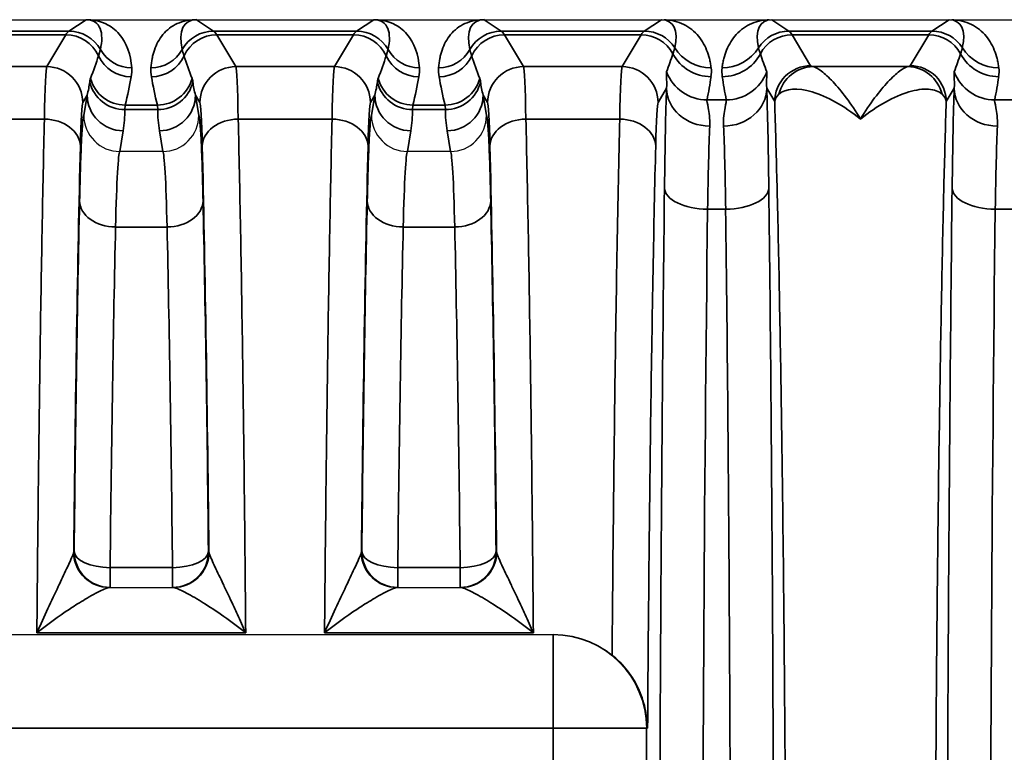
# Model space of a CAD drawing. Header units: millimetres. Extents: x 399 to 6233, y -1870 to 1602.
# Tile 217 of 256: x 6016 to 6030, y -512 to -502. Entities that reach past the tile are written whole.
import ezdxf

# ---------------------------------------------------------------- set-up
doc = ezdxf.new("R2010")
doc.units = ezdxf.units.MM
doc.layers.add('可見 (ISO)', color=7, linetype='Continuous', lineweight=25)
doc.layers.add('窄部可見 (ISO)', color=7, linetype='Continuous', lineweight=35)

msp = doc.modelspace()

# ---------------------------------------------------------------- linework, layer by layer
at = {"layer": '可見 (ISO)'}
for p, q in [((5989.768, -501.666), (6094.268, -501.666)), ((6017.467, -503.5), (6017.468, -503.5)), ((6018.067, -503.5), (6017.468, -503.5)), ((6018.067, -503.5), (6018.068, -503.5)), ((6021.467, -503.5), (6021.468, -503.5)), ((6022.067, -503.5), (6021.468, -503.5)), ((6022.067, -503.5), (6022.068, -503.5)), ((6017.322, -509.566), (6018.213, -509.566)), ((6021.322, -509.566), (6022.213, -509.566)), ((6012.041, -510.222), (6023.495, -510.222)), ((6023.495, -510.222), (6023.506, -510.222))]:
    msp.add_line(p, q, dxfattribs=at)
for start, end in [(298.0336, 298.0348), (256.3871, 256.3879)]:
    msp.add_arc((6021.352, -506.566), 3, start, end, dxfattribs=at)
for points, knots in [([(6018.503, -501.666), (6018.51, -501.666), (6018.516, -501.666), (6018.522, -501.666), (6018.527, -501.666), (6018.531, -501.666), (6018.535, -501.666)], [0.00000000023, 0.00000000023, 0.00000000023, 0.00000000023, 0.00001896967, 0.00001896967, 0.00001896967, 0.00003403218, 0.00003403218, 0.00003403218, 0.00003403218]), ([(6022.503, -501.666), (6022.51, -501.666), (6022.516, -501.666), (6022.522, -501.666), (6022.527, -501.666), (6022.531, -501.666), (6022.535, -501.666)], [0.00000000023, 0.00000000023, 0.00000000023, 0.00000000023, 0.00001896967, 0.00001896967, 0.00001896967, 0.00003403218, 0.00003403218, 0.00003403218, 0.00003403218]), ([(6025.001, -501.666), (6025.005, -501.666), (6025.01, -501.666), (6025.015, -501.666), (6025.022, -501.666), (6025.029, -501.666), (6025.037, -501.666)], [-0.00000491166, -0.00000491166, -0.00000491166, -0.00000491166, 0.00001268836, 0.00001268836, 0.00001268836, 0.00003478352, 0.00003478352, 0.00003478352, 0.00003478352]), ([(6026.499, -501.666), (6026.506, -501.666), (6026.513, -501.666), (6026.519, -501.666), (6026.525, -501.666), (6026.53, -501.666), (6026.535, -501.666)], [0.00000000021, 0.00000000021, 0.00000000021, 0.00000000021, 0.00002113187, 0.00002113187, 0.00002113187, 0.0000394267, 0.0000394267, 0.0000394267, 0.0000394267]), ([(6029.001, -501.666), (6029.006, -501.666), (6029.013, -501.666), (6029.02, -501.666), (6029.025, -501.666), (6029.031, -501.666), (6029.037, -501.666)], [-0.00000491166, -0.00000491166, -0.00000491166, -0.00000491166, 0.00001772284, 0.00001772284, 0.00001772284, 0.00003506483, 0.00003506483, 0.00003506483, 0.00003506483]), ([(6016.968, -503.001), (6016.968, -503.132), (6017.023, -503.261), (6017.115, -503.353), (6017.207, -503.445), (6017.336, -503.5), (6017.467, -503.5)], [-0.0000151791, -0.0000151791, -0.0000151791, -0.0000151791, 0.0003786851, 0.0003786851, 0.0003786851, 0.0007725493, 0.0007725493, 0.0007725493, 0.0007725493]), ([(6018.068, -503.5), (6018.2, -503.5), (6018.329, -503.445), (6018.421, -503.353), (6018.513, -503.261), (6018.567, -503.131), (6018.567, -503.001)], [0, 0, 0, 0, 0.0003900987, 0.0003900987, 0.0003900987, 0.0007801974, 0.0007801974, 0.0007801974, 0.0007801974]), ([(6020.968, -503.001), (6020.968, -503.132), (6021.023, -503.261), (6021.115, -503.353), (6021.207, -503.445), (6021.336, -503.5), (6021.467, -503.5)], [-0.0000151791, -0.0000151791, -0.0000151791, -0.0000151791, 0.0003786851, 0.0003786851, 0.0003786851, 0.0007725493, 0.0007725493, 0.0007725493, 0.0007725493]), ([(6022.068, -503.5), (6022.2, -503.5), (6022.329, -503.445), (6022.421, -503.353), (6022.513, -503.261), (6022.567, -503.131), (6022.567, -503.001)], [0, 0, 0, 0, 0.0003900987, 0.0003900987, 0.0003900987, 0.0007801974, 0.0007801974, 0.0007801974, 0.0007801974]), ([(6023.506, -510.222), (6023.672, -510.222), (6023.847, -510.255), (6024.118, -510.369), (6024.223, -510.432), (6024.314, -510.505)], [-0.40134633, -0.40134633, -0.40134633, -0.40134633, -0.35174447, -0.35174447, -0.3169552, -0.3169552, -0.3169552, -0.3169552]), ([(6024.808, -511.522), (6024.808, -511.52), (6024.808, -511.518), (6024.807, -511.425), (6024.796, -511.333), (6024.754, -511.148), (6024.722, -511.055), (6024.634, -510.869), (6024.576, -510.778), (6024.448, -510.624), (6024.383, -510.56), (6024.314, -510.505)], [-0.000535, -0.000535, -0.000535, -0.000535, 0, 0, 0.0290077, 0.0290077, 0.0592099, 0.0592099, 0.0917988, 0.0917988, 0.1194024, 0.1194024, 0.1194024, 0.1194024])]:
    msp.add_open_spline(points, degree=3, knots=knots, dxfattribs=at)
at = {"layer": '窄部可見 (ISO)'}
for p, q in [((6016.762, -501.825), (6017.001, -501.666)), ((6018.535, -501.666), (6018.773, -501.825)), ((6020.762, -501.825), (6021.001, -501.666)), ((6022.535, -501.666), (6022.773, -501.825)), ((6024.762, -501.825), (6025.001, -501.666)), ((6026.535, -501.666), (6026.773, -501.825)), ((6028.762, -501.825), (6029.001, -501.666)), ((6014.773, -501.825), (6016.762, -501.825)), ((6016.718, -501.876), (6014.817, -501.876)), ((6016.453, -502.319), (6016.718, -501.876)), ((6018.773, -501.825), (6020.762, -501.825)), ((6020.718, -501.876), (6018.817, -501.876)), ((6018.817, -501.876), (6019.083, -502.319)), ((6020.453, -502.319), (6020.718, -501.876)), ((6022.773, -501.825), (6024.762, -501.825)), ((6024.718, -501.876), (6022.817, -501.876)), ((6022.817, -501.876), (6023.083, -502.319)), ((6024.453, -502.319), (6024.718, -501.876)), ((6026.773, -501.825), (6028.762, -501.825)), ((6028.718, -501.876), (6026.817, -501.876)), ((6026.817, -501.876), (6027.075, -502.307)), ((6028.46, -502.307), (6028.718, -501.876)), ((6015.083, -502.319), (6016.453, -502.319)), ((6019.083, -502.319), (6020.453, -502.319)), ((6023.083, -502.319), (6024.453, -502.319)), ((6027.111, -502.319), (6028.424, -502.319)), ((6017.015, -502.716), (6016.953, -502.819)), ((6016.968, -503.001), (6017.015, -502.716)), ((6018.583, -502.819), (6018.521, -502.716)), ((6018.521, -502.716), (6018.567, -503.001)), ((6021.015, -502.716), (6020.953, -502.819)), ((6020.968, -503.001), (6021.015, -502.716)), ((6022.583, -502.819), (6022.521, -502.716)), ((6022.521, -502.716), (6022.567, -503.001)), ((6025.071, -502.621), (6024.953, -502.819)), ((6026.575, -502.806), (6026.464, -502.621)), ((6029.071, -502.621), (6028.96, -502.806)), ((6017.544, -502.854), (6017.991, -502.854)), ((6021.544, -502.854), (6021.991, -502.854)), ((6025.634, -502.782), (6025.902, -502.782)), ((6029.634, -502.782), (6029.902, -502.782)), ((6017.996, -502.918), (6017.539, -502.918)), ((6021.996, -502.918), (6021.539, -502.918)), ((6016.42, -503.048), (6015.115, -503.048)), ((6020.42, -503.048), (6019.115, -503.048)), ((6024.42, -503.048), (6023.115, -503.048)), ((6017.515, -503.212), (6017.467, -503.5)), ((6018.068, -503.5), (6018.021, -503.212)), ((6021.515, -503.212), (6021.467, -503.5)), ((6022.068, -503.5), (6022.021, -503.212)), ((6025.893, -504.304), (6025.642, -504.304)), ((6029.893, -504.304), (6029.642, -504.304)), ((6018.126, -504.551), (6017.409, -504.551)), ((6022.126, -504.551), (6021.409, -504.551)), ((6016.829, -509.066), (6016.834, -509.066)), ((6018.701, -509.066), (6018.707, -509.066)), ((6020.829, -509.066), (6020.834, -509.066)), ((6022.701, -509.066), (6022.707, -509.066)), ((6017.334, -509.29), (6018.202, -509.29)), ((6017.334, -509.29), (6017.334, -509.566)), ((6018.202, -509.29), (6018.202, -509.566)), ((6021.334, -509.29), (6022.202, -509.29)), ((6021.334, -509.29), (6021.334, -509.566)), ((6022.202, -509.29), (6022.202, -509.566)), ((6019.219, -510.195), (6016.316, -510.195)), ((6023.219, -510.195), (6020.316, -510.195)), ((6023.495, -511.522), (6023.495, -510.222)), ((6023.495, -511.522), (6012.041, -511.522)), ((6023.495, -522.61), (6023.495, -511.522)), ((6024.794, -511.522), (6023.495, -511.522)), ((6024.808, -511.522), (6024.794, -511.522)), ((6024.794, -511.522), (6024.794, -522.61))]:
    msp.add_line(p, q, dxfattribs=at)
for centre, major_axis, ratio, start_param, end_param in [((6017.008, -501.678), (-0.0748, 0.0028), 0.15772, 4.612064, 4.818035), ((6017.032, -501.167), (-0.021, -0.5), 0.582239, 0.017982, 0.072335), ((6019.002, -502.477), (-0.601, 0.77), 0.425498, 5.962372, 7.023252), ((6021.008, -501.678), (-0.0748, 0.0028), 0.15772, 4.612064, 4.818035), ((6021.032, -501.167), (-0.021, -0.5), 0.582239, 0.017982, 0.072335), ((6023.002, -502.477), (-0.601, 0.77), 0.425498, 5.962372, 7.023252), ((6024.487, -502.509), (0.641, 0.802), 0.399262, 5.585689, 6.592352), ((6027.048, -502.509), (-0.641, 0.802), 0.399262, 5.974018, 6.980681), ((6028.487, -502.509), (0.641, 0.802), 0.399262, 5.585689, 6.592352), ((6016.791, -601.859), (0, 100.043), 0.020838, 0.01396, 0.034899), ((6016.718, -502.376), (0.429, -0.257), 0.999172, 0.969547, 2.110736), ((6016.762, -502.325), (0.277, -0.416), 0.999683, 1.492602, 2.553481), ((6018.773, -502.325), (0.277, 0.416), 0.999683, 0.588111, 1.648991), ((6018.817, -502.376), (0.429, 0.257), 0.999172, 1.030857, 2.172045), ((6018.744, -601.859), (0, 100.043), 0.020838, 6.248286, 6.269226), ((6020.791, -601.859), (0, 100.043), 0.020838, 0.01396, 0.034899), ((6020.718, -502.376), (0.429, -0.257), 0.999172, 0.969547, 2.110736), ((6020.762, -502.325), (0.277, -0.416), 0.999683, 1.492602, 2.553481), ((6022.773, -502.325), (0.277, 0.416), 0.999683, 0.588111, 1.648991), ((6022.817, -502.376), (0.429, 0.257), 0.999172, 1.030857, 2.172045), ((6022.744, -601.859), (0, 100.043), 0.020838, 6.248286, 6.269226), ((6024.791, -601.859), (0, 100.043), 0.020838, 0.01396, 0.034899), ((6024.718, -502.376), (0.429, -0.257), 0.999172, 1.028727, 2.110736), ((6024.762, -502.325), (0.277, -0.416), 0.999683, 1.546818, 2.553481), ((6026.773, -502.325), (-0.277, -0.416), 0.999683, 3.729704, 4.736367), ((6026.817, -502.376), (-0.429, -0.257), 0.999172, 4.17245, 5.254458), ((6026.744, -601.859), (0, 100.043), 0.020838, 6.248286, 6.269226), ((6028.791, -601.859), (0, 100.043), 0.020838, 0.01396, 0.034899), ((6028.718, -502.376), (-0.429, 0.257), 0.999172, 4.17032, 5.252328), ((6028.762, -502.325), (-0.277, 0.416), 0.999683, 4.688411, 5.695074), ((6016.353, -502.985), (0.922, 1.951), 0.210639, 5.070965, 5.241361), ((6017.627, -501.961), (0.493, -0.084), 0.998222, 3.739582, 4.880401), ((6017.635, -501.837), (0.499, 0.035), 0.998264, 3.581597, 4.6421), ((6017.901, -501.837), (0.499, -0.035), 0.998264, 4.782678, 5.843181), ((6017.908, -501.961), (0.493, 0.084), 0.998222, 4.544377, 5.685196), ((6019.182, -502.985), (-0.922, 1.951), 0.210639, 1.041825, 1.21222), ((6020.353, -502.985), (0.922, 1.951), 0.210639, 5.070965, 5.241361), ((6021.627, -501.961), (0.493, -0.084), 0.998222, 3.739582, 4.880401), ((6021.635, -501.837), (0.499, 0.035), 0.998264, 3.581597, 4.6421), ((6021.901, -501.837), (0.499, -0.035), 0.998264, 4.782678, 5.843181), ((6021.908, -501.961), (0.493, 0.084), 0.998222, 4.544377, 5.685196), ((6023.182, -502.985), (-0.922, 1.951), 0.210639, 1.041825, 1.21222), ((6024.265, -503.131), (1.006, 2.097), 0.194686, 5.163945, 5.294522), ((6025.689, -501.861), (-0.594, 0.083), 0.998238, 0.627947, 1.709607), ((6025.691, -501.737), (-0.595, -0.075), 0.998245, 0.438747, 1.445107), ((6025.844, -501.737), (0.595, -0.075), 0.998245, 4.838078, 5.844438), ((6025.846, -501.861), (0.594, 0.083), 0.998238, 4.573579, 5.655239), ((6027.27, -503.131), (-1.006, 2.097), 0.194686, 0.988663, 1.119241), ((6028.265, -503.131), (1.006, 2.097), 0.194686, 5.163945, 5.294522), ((6029.689, -501.861), (0.594, -0.083), 0.998238, 3.769539, 4.851199), ((6029.691, -501.737), (0.595, 0.075), 0.998245, 3.58034, 4.5867), ((6016.451, -504.85), (0.003, 2.532), 0.018707, 0.037443, 0.7792), ((6016.453, -502.819), (0.429, -0.257), 0.999172, 0.54067, 2.110736), ((6019.083, -502.819), (0.429, 0.257), 0.999172, 1.030857, 2.600922), ((6019.084, -504.85), (-0.003, 2.532), 0.018707, 5.503986, 6.245742), ((6020.451, -504.85), (0.003, 2.532), 0.018707, 0.037443, 0.7792), ((6020.453, -502.819), (0.429, -0.257), 0.999172, 0.54067, 2.110736), ((6023.083, -502.819), (0.429, 0.257), 0.999172, 1.030857, 2.600922), ((6023.084, -504.85), (-0.003, 2.532), 0.018707, 5.503986, 6.245742), ((6024.451, -504.85), (0.003, 2.532), 0.018707, 0.037443, 0.7792), ((6024.453, -502.819), (0.429, -0.257), 0.999172, 0.54067, 2.110736), ((6027.111, -502.819), (0.093, 0.491), 0.982993, 0.191203, 1.520008), ((6028.424, -502.819), (-0.093, 0.491), 0.982993, 4.763177, 6.091983), ((6016.942, -503.088), (-0.551, -1.727), 0.284402, 1.796759, 2.032053), ((6018.593, -503.088), (0.551, -1.727), 0.284402, 4.251132, 4.486426), ((6020.942, -503.088), (-0.551, -1.727), 0.284402, 1.796759, 2.032053), ((6022.593, -503.088), (0.551, -1.727), 0.284402, 4.251132, 4.486426), ((6025.634, -502.183), (-0.588, 0.12), 0.998201, 0.559467, 1.77166), ((6024.913, -503.215), (-0.587, -1.898), 0.297416, 1.892012, 2.070087), ((6026.623, -503.215), (0.587, -1.898), 0.297416, 4.213099, 4.391173), ((6025.902, -502.183), (0.588, 0.12), 0.998201, 4.511525, 5.723718), ((6029.634, -502.183), (0.588, -0.12), 0.998201, 3.70106, 4.913253), ((6028.913, -503.215), (-0.587, -1.898), 0.297416, 1.892012, 2.070087), ((6016.514, -502.717), (0.316, 0.86), 0.52171, 4.902871, 5.118236), ((6017.539, -502.422), (-0.5, 0.002), 0.991894, 0.221473, 1.575179), ((6017.544, -502.355), (0.485, -0.121), 0.998166, 3.64424, 4.955399), ((6017.991, -502.355), (0.485, 0.121), 0.998166, 4.469379, 5.780538), ((6017.996, -502.422), (0.5, 0.002), 0.991894, 4.708006, 6.061712), ((6019.021, -502.717), (-0.316, 0.86), 0.52171, 1.164949, 1.380315), ((6020.514, -502.717), (0.316, 0.86), 0.52171, 4.902871, 5.118236), ((6021.539, -502.422), (-0.5, 0.002), 0.991894, 0.221473, 1.575179), ((6021.544, -502.355), (0.485, -0.121), 0.998166, 3.64424, 4.955399), ((6021.991, -502.355), (0.485, 0.121), 0.998166, 4.469379, 5.780538), ((6021.996, -502.422), (0.5, 0.002), 0.991894, 4.708006, 6.061712), ((6023.021, -502.717), (-0.316, 0.86), 0.52171, 1.164949, 1.380315), ((6017.515, -502.716), (-0.493, 0.081), 0.99168, 0.163411, 1.731546), ((6018.021, -502.716), (0.493, 0.081), 0.99168, 4.551639, 6.119774), ((6021.515, -502.716), (-0.493, 0.081), 0.99168, 0.163411, 1.731546), ((6022.021, -502.716), (0.493, 0.081), 0.99168, 4.551639, 6.119774), ((6025.098, -505.298), (0.007, 3.096), 0.02085, 0.526276, 1.141508), ((6025.671, -502.621), (-0.6, 0.023), 0.876399, 0.0435, 1.604216), ((6025.864, -502.621), (0.6, 0.023), 0.876399, 4.678969, 6.239685), ((6026.437, -505.298), (-0.007, 3.096), 0.02085, 5.141677, 5.75691), ((6029.098, -505.298), (0.007, 3.096), 0.02085, 0.526276, 1.141508), ((6029.671, -502.621), (-0.6, 0.023), 0.876399, 0.0435, 1.604216), ((6016.951, -504.928), (-0.003, -2.11), 0.022449, 3.179046, 3.920805), ((6018.584, -504.928), (0.003, -2.11), 0.022449, 2.362381, 3.10414), ((6020.951, -504.928), (-0.003, -2.11), 0.022449, 3.179046, 3.920805), ((6022.584, -504.928), (0.003, -2.11), 0.022449, 2.362381, 3.10414), ((6024.951, -504.928), (-0.003, -2.11), 0.022449, 3.179046, 3.920805), ((6017.021, -503.138), (-0.164, -0.971), 0.506318, 1.580737, 1.884292), ((6018.514, -503.138), (0.164, -0.971), 0.506318, 4.398893, 4.702449), ((6021.021, -503.138), (-0.164, -0.971), 0.506318, 1.580737, 1.884292), ((6022.514, -503.138), (0.164, -0.971), 0.506318, 4.398893, 4.702449), ((6016.42, -503.427), (0.5, -0.012), 0.756341, 0.032019, 1.589117), ((6019.115, -503.427), (-0.5, -0.012), 0.756341, 4.694068, 6.251166), ((6020.42, -503.427), (0.5, -0.012), 0.756341, 0.032019, 1.589117), ((6023.115, -503.427), (-0.5, -0.012), 0.756341, 4.694068, 6.251166), ((6024.42, -503.427), (0.5, -0.012), 0.756341, 0.032019, 1.589117), ((6025.698, -505.378), (-0.007, -2.58), 0.02502, 3.667887, 4.283115), ((6025.838, -505.378), (0.007, -2.58), 0.02502, 2.000071, 2.615298), ((6029.698, -505.378), (-0.007, -2.58), 0.02502, 3.667887, 4.283115), ((6017.167, -517.068), (0, -18.032), 0.020942, 3.854426, 4.252602), ((6018.368, -517.068), (0, 18.032), 0.020942, 5.172176, 5.570352), ((6021.167, -517.068), (0, -18.032), 0.020942, 3.854426, 4.252602), ((6022.368, -517.068), (0, 18.032), 0.020942, 5.172176, 5.570352), ((6025.642, -504.009), (-0.6, 0.007), 0.49083, 0.024039, 1.576589), ((6025.893, -504.009), (0.6, 0.007), 0.49083, 4.706597, 6.259146), ((6029.642, -504.009), (-0.6, 0.007), 0.49083, 0.024039, 1.576589), ((6017.101, -514.724), (0.037, 15.127), 0.020036, 0.800388, 1.187453), ((6017.409, -504.189), (-0.5, 0.011), 0.722333, 0.030288, 1.586603), ((6018.126, -504.189), (0.5, 0.011), 0.722333, 4.696582, 6.252897), ((6018.434, -514.724), (0.037, -15.127), 0.020036, 1.954139, 2.341205), ((6021.101, -514.724), (0.037, 15.127), 0.020036, 0.800388, 1.187453), ((6021.409, -504.189), (-0.5, 0.011), 0.722333, 0.030288, 1.586603), ((6022.126, -504.189), (0.5, 0.011), 0.722333, 4.696582, 6.252897), ((6022.434, -514.724), (0.037, -15.127), 0.020036, 1.954139, 2.341205), ((6026.127, -517.066), (0, -26), 0.02143, 4.199317, 4.712389), ((6030.127, -517.066), (0, -26), 0.02143, 4.199317, 4.712389), ((6017.601, -514.79), (0.037, 14.702), 0.020614, 0.800391, 1.187456), ((6017.934, -514.79), (0.037, -14.702), 0.020614, 1.954136, 2.341202), ((6021.601, -514.79), (0.037, 14.702), 0.020614, 0.800391, 1.187456), ((6021.934, -514.79), (0.037, -14.702), 0.020614, 1.954136, 2.341202), ((6016.328, -509.042), (-0.501, 0.023), 0.444094, 3.042618, 3.133652), ((6017.322, -509.066), (0, -0.5), 0.994724, 4.752585, 6.283185), ((6017.329, -509.066), (0, -0.5), 0.999781, 4.712389, 6.283185), ((6017.334, -509.066), (-0.5, 0.005), 0.448798, 0.023437, 1.575518), ((6017.334, -509.066), (0, -0.5), 0.999781, 4.712389, 6.283185), ((6018.202, -509.066), (0.5, 0.005), 0.448798, 4.707667, 6.259748), ((6018.202, -509.066), (0, -0.5), 0.999781, 0, 1.570796), ((6018.207, -509.066), (0, -0.5), 0.999781, 0, 1.570796), ((6018.213, -509.066), (0, -0.5), 0.994724, 0, 1.5306), ((6019.207, -509.042), (-0.501, -0.023), 0.444094, 0.007941, 0.098975), ((6020.328, -509.042), (-0.501, 0.023), 0.444094, 3.042618, 3.133652), ((6021.322, -509.066), (0, -0.5), 0.994724, 4.752585, 6.283185), ((6021.329, -509.066), (0, -0.5), 0.999781, 4.712389, 6.283185), ((6021.334, -509.066), (-0.5, 0.005), 0.448798, 0.023437, 1.575518), ((6021.334, -509.066), (0, -0.5), 0.999781, 4.712389, 6.283185), ((6022.202, -509.066), (0.5, 0.005), 0.448798, 4.707667, 6.259748), ((6022.202, -509.066), (0, -0.5), 0.999781, 0, 1.570796), ((6022.207, -509.066), (0, -0.5), 0.999781, 0, 1.570796), ((6022.213, -509.066), (0, -0.5), 0.994724, 0, 1.5306), ((6023.207, -509.042), (-0.501, -0.023), 0.444094, 0.007941, 0.098975), ((6023.495, -511.522), (0, 1.3), 0.999781, 4.712389, 6.283185)]:
    msp.add_ellipse(centre, major_axis=major_axis, ratio=ratio, start_param=start_param, end_param=end_param, dxfattribs=at)
for points, knots in [([(6017.198, -502.081), (6017.224, -501.968), (6017.225, -501.864), (6017.195, -501.791), (6017.18, -501.752), (6017.156, -501.722), (6017.126, -501.701), (6017.096, -501.68), (6017.057, -501.669), (6017.016, -501.667)], [2.081652, 2.081652, 2.081652, 2.081652, 2.583772, 2.583772, 2.583772, 2.845034, 2.845034, 2.845034, 3.110834, 3.110834, 3.110834, 3.110834]), ([(6017.032, -501.666), (6017.116, -501.67), (6017.198, -501.688), (6017.272, -501.722), (6017.344, -501.756), (6017.408, -501.805), (6017.461, -501.867), (6017.563, -501.986), (6017.622, -502.154), (6017.635, -502.337)], [3.172351, 3.172351, 3.172351, 3.172351, 3.439537, 3.439537, 3.439537, 3.700573, 3.700573, 3.700573, 4.201533, 4.201533, 4.201533, 4.201533]), ([(6017.901, -502.337), (6017.904, -502.29), (6017.91, -502.246), (6017.918, -502.205), (6017.922, -502.185), (6017.927, -502.165), (6017.932, -502.146), (6017.937, -502.126), (6017.943, -502.107), (6017.95, -502.088), (6017.977, -502.01), (6018.016, -501.937), (6018.067, -501.874), (6018.122, -501.809), (6018.19, -501.756), (6018.267, -501.721), (6018.308, -501.702), (6018.352, -501.688), (6018.396, -501.679), (6018.431, -501.672), (6018.467, -501.668), (6018.503, -501.666)], [2.081652, 2.081652, 2.081652, 2.081652, 2.208869, 2.208869, 2.208869, 2.271875, 2.271875, 2.271875, 2.334716, 2.334716, 2.334716, 2.587926, 2.587926, 2.587926, 2.853633, 2.853633, 2.853633, 2.996766, 2.996766, 2.996766, 3.110834, 3.110834, 3.110834, 3.110834]), ([(6021.198, -502.081), (6021.224, -501.968), (6021.225, -501.864), (6021.195, -501.791), (6021.18, -501.752), (6021.156, -501.722), (6021.126, -501.701), (6021.096, -501.68), (6021.057, -501.669), (6021.016, -501.667)], [2.081652, 2.081652, 2.081652, 2.081652, 2.583772, 2.583772, 2.583772, 2.845034, 2.845034, 2.845034, 3.110834, 3.110834, 3.110834, 3.110834]), ([(6021.032, -501.666), (6021.116, -501.67), (6021.198, -501.688), (6021.272, -501.722), (6021.344, -501.756), (6021.408, -501.805), (6021.461, -501.867), (6021.563, -501.986), (6021.622, -502.154), (6021.635, -502.337)], [3.172351, 3.172351, 3.172351, 3.172351, 3.439537, 3.439537, 3.439537, 3.700573, 3.700573, 3.700573, 4.201533, 4.201533, 4.201533, 4.201533]), ([(6021.901, -502.337), (6021.904, -502.29), (6021.91, -502.246), (6021.918, -502.205), (6021.922, -502.185), (6021.927, -502.165), (6021.932, -502.146), (6021.937, -502.126), (6021.943, -502.107), (6021.95, -502.088), (6021.977, -502.01), (6022.016, -501.937), (6022.067, -501.874), (6022.122, -501.809), (6022.19, -501.756), (6022.267, -501.721), (6022.308, -501.702), (6022.352, -501.688), (6022.396, -501.679), (6022.431, -501.672), (6022.467, -501.668), (6022.503, -501.666)], [2.081652, 2.081652, 2.081652, 2.081652, 2.208869, 2.208869, 2.208869, 2.271875, 2.271875, 2.271875, 2.334716, 2.334716, 2.334716, 2.587926, 2.587926, 2.587926, 2.853633, 2.853633, 2.853633, 2.996766, 2.996766, 2.996766, 3.110834, 3.110834, 3.110834, 3.110834]), ([(6025.037, -501.666), (6025.073, -501.668), (6025.109, -501.672), (6025.145, -501.679), (6025.192, -501.688), (6025.237, -501.701), (6025.281, -501.72), (6025.362, -501.754), (6025.435, -501.806), (6025.495, -501.872), (6025.551, -501.934), (6025.596, -502.008), (6025.628, -502.088), (6025.644, -502.127), (6025.657, -502.167), (6025.667, -502.208), (6025.672, -502.228), (6025.677, -502.248), (6025.681, -502.27), (6025.685, -502.291), (6025.688, -502.313), (6025.691, -502.336)], [0.0321682, 0.0321682, 0.0321682, 0.0321682, 0.1368507, 0.1368507, 0.1368507, 0.2737771, 0.2737771, 0.2737771, 0.5290847, 0.5290847, 0.5290847, 0.7702868, 0.7702868, 0.7702868, 0.8883026, 0.8883026, 0.8883026, 0.9470384, 0.9470384, 0.9470384, 1.0057239, 1.0057239, 1.0057239, 1.0057239]), ([(6025.844, -502.336), (6025.847, -502.313), (6025.85, -502.291), (6025.854, -502.27), (6025.858, -502.248), (6025.863, -502.228), (6025.868, -502.208), (6025.878, -502.167), (6025.891, -502.127), (6025.907, -502.088), (6025.94, -502.008), (6025.984, -501.934), (6026.041, -501.872), (6026.1, -501.806), (6026.173, -501.754), (6026.255, -501.72), (6026.298, -501.701), (6026.344, -501.688), (6026.39, -501.679), (6026.426, -501.672), (6026.462, -501.668), (6026.499, -501.666)], [2.1358688, 2.1358688, 2.1358688, 2.1358688, 2.1945542, 2.1945542, 2.1945542, 2.25329, 2.25329, 2.25329, 2.3713058, 2.3713058, 2.3713058, 2.612508, 2.612508, 2.612508, 2.8678155, 2.8678155, 2.8678155, 3.004742, 3.004742, 3.004742, 3.1094244, 3.1094244, 3.1094244, 3.1094244]), ([(6029.037, -501.666), (6029.073, -501.668), (6029.109, -501.672), (6029.145, -501.679), (6029.192, -501.688), (6029.237, -501.701), (6029.281, -501.72), (6029.362, -501.754), (6029.435, -501.806), (6029.495, -501.872), (6029.551, -501.934), (6029.596, -502.008), (6029.628, -502.088), (6029.644, -502.127), (6029.657, -502.167), (6029.667, -502.208), (6029.672, -502.228), (6029.677, -502.248), (6029.681, -502.27), (6029.685, -502.291), (6029.688, -502.313), (6029.691, -502.336)], [3.1737609, 3.1737609, 3.1737609, 3.1737609, 3.2784434, 3.2784434, 3.2784434, 3.4153698, 3.4153698, 3.4153698, 3.6706773, 3.6706773, 3.6706773, 3.9118795, 3.9118795, 3.9118795, 4.0298953, 4.0298953, 4.0298953, 4.0886311, 4.0886311, 4.0886311, 4.1473165, 4.1473165, 4.1473165, 4.1473165]), ([(6017.173, -502.168), (6017.178, -502.153), (6017.183, -502.138), (6017.187, -502.124), (6017.191, -502.109), (6017.195, -502.095), (6017.198, -502.081)], [0, 0, 0, 0, 0.001000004, 0.001000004, 0.001000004, 0.002089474, 0.002089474, 0.002089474, 0.002089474]), ([(6018.337, -502.081), (6018.34, -502.093), (6018.343, -502.106), (6018.347, -502.12), (6018.352, -502.135), (6018.357, -502.151), (6018.363, -502.168)], [0, 0, 0, 0, 0.001000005, 0.001000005, 0.001000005, 0.002089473, 0.002089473, 0.002089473, 0.002089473]), ([(6021.173, -502.168), (6021.178, -502.153), (6021.183, -502.138), (6021.187, -502.124), (6021.191, -502.109), (6021.195, -502.095), (6021.198, -502.081)], [0, 0, 0, 0, 0.001000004, 0.001000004, 0.001000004, 0.002089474, 0.002089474, 0.002089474, 0.002089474]), ([(6022.337, -502.081), (6022.34, -502.093), (6022.343, -502.106), (6022.347, -502.12), (6022.352, -502.135), (6022.357, -502.151), (6022.363, -502.168)], [0, 0, 0, 0, 0.001000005, 0.001000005, 0.001000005, 0.002089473, 0.002089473, 0.002089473, 0.002089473]), ([(6025.16, -502.142), (6025.165, -502.127), (6025.169, -502.112), (6025.173, -502.099), (6025.178, -502.084), (6025.182, -502.071), (6025.184, -502.058)], [0, 0, 0, 0, 0.001000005, 0.001000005, 0.001000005, 0.002089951, 0.002089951, 0.002089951, 0.002089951]), ([(6026.351, -502.058), (6026.354, -502.07), (6026.357, -502.082), (6026.361, -502.095), (6026.365, -502.11), (6026.37, -502.125), (6026.376, -502.142)], [0, 0, 0, 0, 0.001000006, 0.001000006, 0.001000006, 0.00208995, 0.00208995, 0.00208995, 0.00208995]), ([(6029.16, -502.142), (6029.165, -502.127), (6029.169, -502.112), (6029.173, -502.099), (6029.178, -502.084), (6029.182, -502.071), (6029.184, -502.058)], [0, 0, 0, 0, 0.001000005, 0.001000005, 0.001000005, 0.002089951, 0.002089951, 0.002089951, 0.002089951]), ([(6027.075, -502.307), (6026.944, -502.307), (6026.814, -502.361), (6026.722, -502.453), (6026.629, -502.546), (6026.575, -502.676), (6026.575, -502.806)], [0, 0, 0, 0, 0.5, 0.5, 0.5, 1, 1, 1, 1]), ([(6027.111, -502.319), (6027.138, -502.326), (6027.178, -502.347), (6027.225, -502.383), (6027.272, -502.419), (6027.327, -502.469), (6027.386, -502.532), (6027.444, -502.594), (6027.506, -502.668), (6027.57, -502.754), (6027.635, -502.84), (6027.702, -502.94), (6027.768, -503.048)], [0, 0, 0, 0, 0.000534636, 0.000534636, 0.000534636, 0.001069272, 0.001069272, 0.001069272, 0.001603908, 0.001603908, 0.001603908, 0.002138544, 0.002138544, 0.002138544, 0.002138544]), ([(6027.768, -503.048), (6027.901, -502.83), (6028.033, -502.657), (6028.208, -502.469), (6028.263, -502.419), (6028.357, -502.347), (6028.397, -502.326), (6028.424, -502.319)], [-0.000011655, -0.000011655, -0.000011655, -0.000011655, 0.001067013, 0.001067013, 0.001606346, 0.001606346, 0.00214568, 0.00214568, 0.00214568, 0.00214568]), ([(6028.96, -502.806), (6028.96, -502.676), (6028.906, -502.546), (6028.814, -502.453), (6028.721, -502.361), (6028.591, -502.307), (6028.46, -502.307)], [0, 0, 0, 0, 0.5, 0.5, 0.5, 1, 1, 1, 1]), ([(6025.071, -502.621), (6025.077, -502.556), (6025.073, -502.505), (6025.071, -502.468), (6025.071, -502.467), (6025.071, -502.467), (6025.071, -502.466), (6025.068, -502.428), (6025.068, -502.404), (6025.072, -502.392)], [0, 0, 0, 0, 0.000759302, 0.000759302, 0.000759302, 0.000774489, 0.000774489, 0.000774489, 0.001548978, 0.001548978, 0.001548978, 0.001548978]), ([(6026.463, -502.392), (6026.468, -502.404), (6026.467, -502.429), (6026.465, -502.466), (6026.465, -502.467), (6026.465, -502.468), (6026.465, -502.469), (6026.462, -502.506), (6026.459, -502.556), (6026.464, -502.621)], [0, 0, 0, 0, 0.000774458, 0.000774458, 0.000774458, 0.000793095, 0.000793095, 0.000793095, 0.001548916, 0.001548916, 0.001548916, 0.001548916]), ([(6029.071, -502.621), (6029.077, -502.556), (6029.073, -502.505), (6029.071, -502.468), (6029.071, -502.467), (6029.071, -502.467), (6029.071, -502.466), (6029.068, -502.428), (6029.068, -502.404), (6029.072, -502.392)], [0, 0, 0, 0, 0.000759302, 0.000759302, 0.000759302, 0.000774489, 0.000774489, 0.000774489, 0.001548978, 0.001548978, 0.001548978, 0.001548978]), ([(6017.051, -502.528), (6017.053, -502.518), (6017.054, -502.509), (6017.056, -502.501), (6017.057, -502.494), (6017.059, -502.488), (6017.061, -502.482)], [0, 0, 0, 0, 0.0003730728, 0.0003730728, 0.0003730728, 0.0007194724, 0.0007194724, 0.0007194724, 0.0007194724]), ([(6018.474, -502.482), (6018.476, -502.488), (6018.478, -502.494), (6018.48, -502.501), (6018.481, -502.509), (6018.483, -502.518), (6018.484, -502.528)], [0, 0, 0, 0, 0.0003464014, 0.0003464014, 0.0003464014, 0.0007194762, 0.0007194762, 0.0007194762, 0.0007194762]), ([(6021.051, -502.528), (6021.053, -502.518), (6021.054, -502.509), (6021.056, -502.501), (6021.057, -502.494), (6021.059, -502.488), (6021.061, -502.482)], [0, 0, 0, 0, 0.0003730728, 0.0003730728, 0.0003730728, 0.0007194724, 0.0007194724, 0.0007194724, 0.0007194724]), ([(6022.474, -502.482), (6022.476, -502.488), (6022.478, -502.494), (6022.48, -502.501), (6022.481, -502.509), (6022.483, -502.518), (6022.484, -502.528)], [0, 0, 0, 0, 0.0003464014, 0.0003464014, 0.0003464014, 0.0007194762, 0.0007194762, 0.0007194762, 0.0007194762]), ([(6027.768, -503.048), (6027.532, -502.86), (6027.3, -502.732), (6027.096, -502.671), (6026.893, -502.611), (6026.722, -502.62), (6026.634, -502.702)], [-0.000011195, -0.000011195, -0.000011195, -0.000011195, 0.001104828, 0.001104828, 0.001104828, 0.002220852, 0.002220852, 0.002220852, 0.002220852]), ([(6028.902, -502.702), (6028.858, -502.661), (6028.792, -502.638), (6028.713, -502.633), (6028.635, -502.628), (6028.541, -502.641), (6028.44, -502.671), (6028.238, -502.731), (6028.003, -502.86), (6027.768, -503.048)], [0, 0, 0, 0, 0.000558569, 0.000558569, 0.000558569, 0.001117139, 0.001117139, 0.001117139, 0.002234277, 0.002234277, 0.002234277, 0.002234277]), ([(6017.544, -502.854), (6017.543, -502.86), (6017.542, -502.869), (6017.541, -502.879), (6017.54, -502.89), (6017.54, -502.903), (6017.539, -502.918)], [0, 0, 0, 0, 0.0003301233, 0.0003301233, 0.0003301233, 0.0006862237, 0.0006862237, 0.0006862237, 0.0006862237]), ([(6017.996, -502.918), (6017.996, -502.903), (6017.995, -502.89), (6017.995, -502.879), (6017.994, -502.869), (6017.993, -502.86), (6017.991, -502.854)], [0, 0, 0, 0, 0.0003560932, 0.0003560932, 0.0003560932, 0.0006862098, 0.0006862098, 0.0006862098, 0.0006862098]), ([(6021.544, -502.854), (6021.543, -502.86), (6021.542, -502.869), (6021.541, -502.879), (6021.54, -502.89), (6021.54, -502.903), (6021.539, -502.918)], [0, 0, 0, 0, 0.0003301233, 0.0003301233, 0.0003301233, 0.0006862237, 0.0006862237, 0.0006862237, 0.0006862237]), ([(6021.996, -502.918), (6021.996, -502.903), (6021.995, -502.89), (6021.995, -502.879), (6021.994, -502.869), (6021.993, -502.86), (6021.991, -502.854)], [0, 0, 0, 0, 0.0003560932, 0.0003560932, 0.0003560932, 0.0006862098, 0.0006862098, 0.0006862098, 0.0006862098]), ([(6025.634, -502.782), (6025.63, -502.795), (6025.64, -502.832), (6025.662, -502.954), (6025.676, -503.039), (6025.671, -503.147)], [0, 0, 0, 0, 0.000661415, 0.000661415, 0.001322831, 0.001322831, 0.001322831, 0.001322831]), ([(6025.864, -503.147), (6025.859, -503.039), (6025.873, -502.955), (6025.896, -502.833), (6025.905, -502.795), (6025.902, -502.782)], [0, 0, 0, 0, 0.000661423, 0.000661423, 0.001322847, 0.001322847, 0.001322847, 0.001322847]), ([(6026.575, -531.326), (6026.586, -530.979), (6026.596, -530.606), (6026.606, -530.217), (6026.608, -530.154), (6026.609, -530.089), (6026.611, -530.024), (6026.622, -529.56), (6026.633, -529.064), (6026.642, -528.545), (6026.652, -528.027), (6026.661, -527.483), (6026.67, -526.913), (6026.678, -526.344), (6026.686, -525.746), (6026.693, -525.13), (6026.696, -524.869), (6026.698, -524.605), (6026.701, -524.338), (6026.705, -523.974), (6026.708, -523.604), (6026.711, -523.229), (6026.716, -522.578), (6026.721, -521.908), (6026.724, -521.223), (6026.731, -519.853), (6026.735, -518.467), (6026.735, -517.066), (6026.735, -515.665), (6026.731, -514.28), (6026.724, -512.909), (6026.719, -511.829), (6026.711, -510.789), (6026.701, -509.794), (6026.698, -509.527), (6026.696, -509.263), (6026.693, -509.002), (6026.686, -508.386), (6026.678, -507.789), (6026.67, -507.219), (6026.661, -506.65), (6026.652, -506.106), (6026.642, -505.587), (6026.633, -505.068), (6026.622, -504.572), (6026.611, -504.108), (6026.609, -504.043), (6026.608, -503.978), (6026.606, -503.915), (6026.596, -503.526), (6026.586, -503.153), (6026.575, -502.806)], [0.0267397, 0.0267397, 0.0267397, 0.0267397, 0.0775919, 0.0775919, 0.0775919, 0.0858976, 0.0858976, 0.0858976, 0.1450554, 0.1450554, 0.1450554, 0.2042133, 0.2042133, 0.2042133, 0.2633711, 0.2633711, 0.2633711, 0.2884173, 0.2884173, 0.2884173, 0.322529, 0.322529, 0.322529, 0.3816868, 0.3816868, 0.3816868, 0.5, 0.5, 0.5, 0.6183182, 0.6183182, 0.6183182, 0.7115983, 0.7115983, 0.7115983, 0.7366339, 0.7366339, 0.7366339, 0.7957918, 0.7957918, 0.7957918, 0.8549496, 0.8549496, 0.8549496, 0.9141075, 0.9141075, 0.9141075, 0.9224155, 0.9224155, 0.9224155, 0.9732653, 0.9732653, 0.9732653, 0.9732653]), ([(6028.96, -502.806), (6028.949, -503.153), (6028.939, -503.526), (6028.929, -503.915), (6028.928, -503.978), (6028.926, -504.043), (6028.924, -504.108), (6028.913, -504.572), (6028.903, -505.068), (6028.893, -505.587), (6028.883, -506.105), (6028.874, -506.649), (6028.866, -507.219), (6028.857, -507.789), (6028.849, -508.386), (6028.843, -509.002), (6028.84, -509.263), (6028.837, -509.527), (6028.834, -509.794), (6028.831, -510.158), (6028.827, -510.528), (6028.824, -510.903), (6028.819, -511.554), (6028.815, -512.225), (6028.811, -512.909), (6028.804, -514.279), (6028.8, -515.665), (6028.8, -517.066), (6028.8, -518.467), (6028.804, -519.853), (6028.811, -521.223), (6028.817, -522.303), (6028.825, -523.343), (6028.834, -524.338), (6028.837, -524.605), (6028.84, -524.869), (6028.843, -525.13), (6028.849, -525.746), (6028.857, -526.343), (6028.866, -526.913), (6028.874, -527.482), (6028.883, -528.026), (6028.893, -528.545), (6028.903, -529.064), (6028.913, -529.56), (6028.924, -530.024), (6028.926, -530.089), (6028.928, -530.154), (6028.929, -530.217), (6028.939, -530.606), (6028.949, -530.979), (6028.96, -531.326)], [0.0267397, 0.0267397, 0.0267397, 0.0267397, 0.0775919, 0.0775919, 0.0775919, 0.0858976, 0.0858976, 0.0858976, 0.1450554, 0.1450554, 0.1450554, 0.2042133, 0.2042133, 0.2042133, 0.2633711, 0.2633711, 0.2633711, 0.2884173, 0.2884173, 0.2884173, 0.322529, 0.322529, 0.322529, 0.3816868, 0.3816868, 0.3816868, 0.5, 0.5, 0.5, 0.6183182, 0.6183182, 0.6183182, 0.7115983, 0.7115983, 0.7115983, 0.7366339, 0.7366339, 0.7366339, 0.7957918, 0.7957918, 0.7957918, 0.8549496, 0.8549496, 0.8549496, 0.9141075, 0.9141075, 0.9141075, 0.9224155, 0.9224155, 0.9224155, 0.9732653, 0.9732653, 0.9732653, 0.9732653]), ([(6029.634, -502.782), (6029.63, -502.795), (6029.64, -502.832), (6029.662, -502.954), (6029.676, -503.039), (6029.671, -503.147)], [0, 0, 0, 0, 0.000661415, 0.000661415, 0.001322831, 0.001322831, 0.001322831, 0.001322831]), ([(6016.909, -504.189), (6016.917, -503.835), (6016.927, -503.536), (6016.937, -503.331), (6016.947, -503.132), (6016.957, -503.021), (6016.968, -503.001)], [0.8072897, 0.8072897, 0.8072897, 0.8072897, 1.1737239, 1.1737239, 1.1737239, 1.5303326, 1.5303326, 1.5303326, 1.5303326]), ([(6018.567, -503.001), (6018.578, -503.021), (6018.589, -503.132), (6018.599, -503.331), (6018.609, -503.536), (6018.618, -503.835), (6018.626, -504.189)], [1.6112601, 1.6112601, 1.6112601, 1.6112601, 1.9678687, 1.9678687, 1.9678687, 2.3343029, 2.3343029, 2.3343029, 2.3343029]), ([(6020.909, -504.189), (6020.917, -503.835), (6020.927, -503.536), (6020.937, -503.331), (6020.947, -503.132), (6020.957, -503.021), (6020.968, -503.001)], [0.8072897, 0.8072897, 0.8072897, 0.8072897, 1.1737239, 1.1737239, 1.1737239, 1.5303326, 1.5303326, 1.5303326, 1.5303326]), ([(6022.567, -503.001), (6022.578, -503.021), (6022.589, -503.132), (6022.599, -503.331), (6022.609, -503.536), (6022.618, -503.835), (6022.626, -504.189)], [1.6112601, 1.6112601, 1.6112601, 1.6112601, 1.9678687, 1.9678687, 1.9678687, 2.3343029, 2.3343029, 2.3343029, 2.3343029]), ([(6016.316, -510.195), (6016.327, -508.845), (6016.342, -507.54), (6016.359, -506.338), (6016.377, -505.121), (6016.398, -504.01), (6016.42, -503.048)], [0.3798324, 0.3798324, 0.3798324, 0.3798324, 0.617412, 0.617412, 0.617412, 0.8578464, 0.8578464, 0.8578464, 0.8578464]), ([(6019.115, -503.048), (6019.138, -504.01), (6019.158, -505.121), (6019.176, -506.338), (6019.193, -507.54), (6019.208, -508.845), (6019.219, -510.195)], [2.2837463, 2.2837463, 2.2837463, 2.2837463, 2.5241806, 2.5241806, 2.5241806, 2.7617603, 2.7617603, 2.7617603, 2.7617603]), ([(6020.316, -510.195), (6020.327, -508.845), (6020.342, -507.54), (6020.359, -506.338), (6020.377, -505.121), (6020.398, -504.01), (6020.42, -503.048)], [0.3798324, 0.3798324, 0.3798324, 0.3798324, 0.617412, 0.617412, 0.617412, 0.8578464, 0.8578464, 0.8578464, 0.8578464]), ([(6023.115, -503.048), (6023.138, -504.01), (6023.158, -505.121), (6023.176, -506.338), (6023.193, -507.54), (6023.208, -508.845), (6023.219, -510.195)], [2.2837463, 2.2837463, 2.2837463, 2.2837463, 2.5241806, 2.5241806, 2.5241806, 2.7617603, 2.7617603, 2.7617603, 2.7617603]), ([(6024.314, -510.505), (6024.324, -509.237), (6024.337, -508.004), (6024.352, -506.855), (6024.371, -505.435), (6024.394, -504.145), (6024.42, -503.048)], [0.3619214, 0.3619214, 0.3619214, 0.3619214, 0.5836942, 0.5836942, 0.5836942, 0.8578464, 0.8578464, 0.8578464, 0.8578464]), ([(6017.468, -503.5), (6017.458, -503.516), (6017.447, -503.614), (6017.437, -503.793), (6017.426, -503.974), (6017.417, -504.237), (6017.409, -504.551)], [4.7472956, 4.7472956, 4.7472956, 4.7472956, 5.1094328, 5.1094328, 5.1094328, 5.4758956, 5.4758956, 5.4758956, 5.4758956]), ([(6018.126, -504.551), (6018.118, -504.237), (6018.109, -503.974), (6018.099, -503.793), (6018.088, -503.614), (6018.078, -503.516), (6018.067, -503.5)], [3.9488824, 3.9488824, 3.9488824, 3.9488824, 4.3153451, 4.3153451, 4.3153451, 4.6774824, 4.6774824, 4.6774824, 4.6774824]), ([(6021.468, -503.5), (6021.458, -503.516), (6021.447, -503.614), (6021.437, -503.793), (6021.426, -503.974), (6021.417, -504.237), (6021.409, -504.551)], [4.7472956, 4.7472956, 4.7472956, 4.7472956, 5.1094328, 5.1094328, 5.1094328, 5.4758956, 5.4758956, 5.4758956, 5.4758956]), ([(6022.126, -504.551), (6022.118, -504.237), (6022.109, -503.974), (6022.099, -503.793), (6022.088, -503.614), (6022.078, -503.516), (6022.067, -503.5)], [3.9488824, 3.9488824, 3.9488824, 3.9488824, 4.3153451, 4.3153451, 4.3153451, 4.6774824, 4.6774824, 4.6774824, 4.6774824]), ([(6024.92, -503.427), (6024.894, -504.491), (6024.871, -505.747), (6024.852, -507.131), (6024.833, -508.499), (6024.818, -509.991), (6024.808, -511.522)], [5.4253389, 5.4253389, 5.4253389, 5.4253389, 5.6996123, 5.6996123, 5.6996123, 5.9706337, 5.9706337, 5.9706337, 5.9706337]), ([(6024.97, -517.066), (6024.97, -514.791), (6024.976, -512.517), (6024.989, -510.317), (6025.001, -508.117), (6025.019, -505.991), (6025.042, -504.009)], [0, 0, 0, 0, 0.256536, 0.256536, 0.256536, 0.5130721, 0.5130721, 0.5130721, 0.5130721]), ([(6026.493, -504.009), (6026.517, -505.991), (6026.535, -508.117), (6026.547, -510.317), (6026.559, -512.517), (6026.565, -514.791), (6026.565, -517.066), (6026.565, -519.341), (6026.559, -521.615), (6026.547, -523.815), (6026.535, -526.015), (6026.517, -528.141), (6026.493, -530.123)], [2.628521, 2.628521, 2.628521, 2.628521, 2.885057, 2.885057, 2.885057, 3.141593, 3.141593, 3.141593, 3.398129, 3.398129, 3.398129, 3.654665, 3.654665, 3.654665, 3.654665]), ([(6028.97, -517.066), (6028.97, -514.791), (6028.976, -512.517), (6028.989, -510.317), (6029.001, -508.117), (6029.019, -505.991), (6029.042, -504.009)], [0, 0, 0, 0, 0.256536, 0.256536, 0.256536, 0.5130721, 0.5130721, 0.5130721, 0.5130721]), ([(6025.893, -529.828), (6025.917, -527.891), (6025.935, -525.814), (6025.959, -521.513), (6025.965, -519.289), (6025.965, -514.843), (6025.959, -512.62), (6025.935, -508.318), (6025.917, -506.241), (6025.893, -504.304)], [2.628521, 2.628521, 2.628521, 2.628521, 2.885057, 2.885057, 3.141593, 3.141593, 3.398129, 3.398129, 3.654665, 3.654665, 3.654665, 3.654665]), ([(6016.316, -510.195), (6016.418, -509.965), (6016.52, -509.746), (6016.613, -509.551), (6016.618, -509.54), (6016.623, -509.53), (6016.628, -509.519), (6016.669, -509.434), (6016.708, -509.353), (6016.742, -509.281), (6016.746, -509.272), (6016.75, -509.263), (6016.754, -509.255), (6016.771, -509.219), (6016.787, -509.185), (6016.799, -509.155), (6016.811, -509.128), (6016.82, -509.104), (6016.825, -509.086)], [-0.00000792, -0.00000792, -0.00000792, -0.00000792, 0.000796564, 0.000796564, 0.000796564, 0.000840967, 0.000840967, 0.000840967, 0.001198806, 0.001198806, 0.001198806, 0.001242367, 0.001242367, 0.001242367, 0.001429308, 0.001429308, 0.001429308, 0.001601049, 0.001601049, 0.001601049, 0.001601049]), ([(6018.71, -509.086), (6018.715, -509.104), (6018.724, -509.128), (6018.736, -509.155), (6018.749, -509.185), (6018.764, -509.219), (6018.781, -509.255), (6018.785, -509.263), (6018.789, -509.272), (6018.793, -509.281), (6018.827, -509.353), (6018.866, -509.434), (6018.907, -509.519), (6018.912, -509.53), (6018.917, -509.54), (6018.922, -509.551), (6018.946, -509.6), (6018.969, -509.65), (6018.994, -509.702), (6019.015, -509.747), (6019.036, -509.793), (6019.058, -509.84), (6019.074, -509.873), (6019.089, -509.907), (6019.105, -509.942), (6019.124, -509.983), (6019.143, -510.025), (6019.162, -510.067), (6019.181, -510.109), (6019.2, -510.152), (6019.219, -510.195)], [0, 0, 0, 0, 0.000171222, 0.000171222, 0.000171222, 0.000358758, 0.000358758, 0.000358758, 0.000403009, 0.000403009, 0.000403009, 0.000761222, 0.000761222, 0.000761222, 0.000806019, 0.000806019, 0.000806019, 0.001007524, 0.001007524, 0.001007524, 0.001183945, 0.001183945, 0.001183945, 0.001309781, 0.001309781, 0.001309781, 0.001460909, 0.001460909, 0.001460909, 0.001612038, 0.001612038, 0.001612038, 0.001612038]), ([(6020.316, -510.195), (6020.418, -509.965), (6020.52, -509.746), (6020.613, -509.551), (6020.618, -509.54), (6020.623, -509.53), (6020.628, -509.519), (6020.669, -509.434), (6020.708, -509.353), (6020.742, -509.281), (6020.746, -509.272), (6020.75, -509.263), (6020.754, -509.255), (6020.771, -509.219), (6020.787, -509.185), (6020.799, -509.155), (6020.811, -509.128), (6020.82, -509.104), (6020.825, -509.086)], [-0.00000792, -0.00000792, -0.00000792, -0.00000792, 0.000796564, 0.000796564, 0.000796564, 0.000840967, 0.000840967, 0.000840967, 0.001198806, 0.001198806, 0.001198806, 0.001242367, 0.001242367, 0.001242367, 0.001429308, 0.001429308, 0.001429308, 0.001601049, 0.001601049, 0.001601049, 0.001601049]), ([(6022.71, -509.086), (6022.715, -509.104), (6022.724, -509.128), (6022.736, -509.155), (6022.749, -509.185), (6022.764, -509.219), (6022.781, -509.255), (6022.785, -509.263), (6022.789, -509.272), (6022.793, -509.281), (6022.827, -509.353), (6022.866, -509.434), (6022.907, -509.519), (6022.912, -509.53), (6022.917, -509.54), (6022.922, -509.551), (6022.946, -509.6), (6022.969, -509.65), (6022.994, -509.702), (6023.015, -509.747), (6023.036, -509.793), (6023.058, -509.84), (6023.074, -509.873), (6023.089, -509.907), (6023.105, -509.942), (6023.124, -509.983), (6023.143, -510.025), (6023.162, -510.067), (6023.181, -510.109), (6023.2, -510.152), (6023.219, -510.195)], [0, 0, 0, 0, 0.000171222, 0.000171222, 0.000171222, 0.000358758, 0.000358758, 0.000358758, 0.000403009, 0.000403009, 0.000403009, 0.000761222, 0.000761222, 0.000761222, 0.000806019, 0.000806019, 0.000806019, 0.001007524, 0.001007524, 0.001007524, 0.001183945, 0.001183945, 0.001183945, 0.001309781, 0.001309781, 0.001309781, 0.001460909, 0.001460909, 0.001460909, 0.001612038, 0.001612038, 0.001612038, 0.001612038]), ([(6017.322, -509.566), (6017.313, -509.566), (6017.295, -509.571), (6017.272, -509.58), (6017.247, -509.59), (6017.216, -509.604), (6017.183, -509.621), (6017.176, -509.624), (6017.17, -509.627), (6017.163, -509.631), (6017.126, -509.65), (6017.085, -509.672), (6017.042, -509.697), (6017.007, -509.717), (6016.971, -509.739), (6016.934, -509.762), (6016.925, -509.767), (6016.916, -509.772), (6016.907, -509.778), (6016.861, -509.807), (6016.814, -509.838), (6016.765, -509.87), (6016.62, -509.966), (6016.468, -510.077), (6016.316, -510.195)], [0, 0, 0, 0, 0.000176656, 0.000176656, 0.000176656, 0.000361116, 0.000361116, 0.000361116, 0.000395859, 0.000395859, 0.000395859, 0.000593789, 0.000593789, 0.000593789, 0.000753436, 0.000753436, 0.000753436, 0.000791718, 0.000791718, 0.000791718, 0.000989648, 0.000989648, 0.000989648, 0.001583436, 0.001583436, 0.001583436, 0.001583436]), ([(6019.219, -510.195), (6019.118, -510.116), (6019.017, -510.041), (6018.917, -509.971), (6018.912, -509.967), (6018.906, -509.963), (6018.901, -509.959), (6018.807, -509.894), (6018.715, -509.833), (6018.628, -509.778), (6018.619, -509.773), (6018.61, -509.767), (6018.601, -509.762), (6018.519, -509.711), (6018.439, -509.665), (6018.372, -509.631), (6018.365, -509.627), (6018.359, -509.624), (6018.353, -509.621), (6018.319, -509.604), (6018.288, -509.59), (6018.264, -509.58), (6018.24, -509.571), (6018.222, -509.566), (6018.213, -509.566)], [-0.000006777, -0.000006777, -0.000006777, -0.000006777, 0.000388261, 0.000388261, 0.000388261, 0.000410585, 0.000410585, 0.000410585, 0.000783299, 0.000783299, 0.000783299, 0.000821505, 0.000821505, 0.000821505, 0.001178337, 0.001178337, 0.001178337, 0.00121301, 0.00121301, 0.00121301, 0.001397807, 0.001397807, 0.001397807, 0.001573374, 0.001573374, 0.001573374, 0.001573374]), ([(6021.322, -509.566), (6021.313, -509.566), (6021.295, -509.571), (6021.272, -509.58), (6021.247, -509.59), (6021.216, -509.604), (6021.183, -509.621), (6021.176, -509.624), (6021.17, -509.627), (6021.163, -509.631), (6021.126, -509.65), (6021.085, -509.672), (6021.042, -509.697), (6021.007, -509.717), (6020.971, -509.739), (6020.934, -509.762), (6020.925, -509.767), (6020.916, -509.772), (6020.907, -509.778), (6020.861, -509.807), (6020.814, -509.838), (6020.765, -509.87), (6020.62, -509.966), (6020.468, -510.077), (6020.316, -510.195)], [0, 0, 0, 0, 0.000176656, 0.000176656, 0.000176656, 0.000361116, 0.000361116, 0.000361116, 0.000395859, 0.000395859, 0.000395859, 0.000593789, 0.000593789, 0.000593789, 0.000753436, 0.000753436, 0.000753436, 0.000791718, 0.000791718, 0.000791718, 0.000989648, 0.000989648, 0.000989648, 0.001583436, 0.001583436, 0.001583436, 0.001583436]), ([(6023.219, -510.195), (6023.118, -510.116), (6023.017, -510.041), (6022.917, -509.971), (6022.912, -509.967), (6022.906, -509.963), (6022.901, -509.959), (6022.807, -509.894), (6022.715, -509.833), (6022.628, -509.778), (6022.619, -509.773), (6022.61, -509.767), (6022.601, -509.762), (6022.519, -509.711), (6022.439, -509.665), (6022.372, -509.631), (6022.365, -509.627), (6022.359, -509.624), (6022.353, -509.621), (6022.319, -509.604), (6022.288, -509.59), (6022.264, -509.58), (6022.24, -509.571), (6022.222, -509.566), (6022.213, -509.566)], [-0.000006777, -0.000006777, -0.000006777, -0.000006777, 0.000388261, 0.000388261, 0.000388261, 0.000410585, 0.000410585, 0.000410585, 0.000783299, 0.000783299, 0.000783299, 0.000821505, 0.000821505, 0.000821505, 0.001178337, 0.001178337, 0.001178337, 0.00121301, 0.00121301, 0.00121301, 0.001397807, 0.001397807, 0.001397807, 0.001573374, 0.001573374, 0.001573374, 0.001573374])]:
    msp.add_open_spline(points, degree=3, knots=knots, dxfattribs=at)
for points in [[(6027.075, -502.307), (6027.078, -502.311), (6027.089, -502.315), (6027.111, -502.319)], [(6028.424, -502.319), (6028.446, -502.315), (6028.458, -502.311), (6028.46, -502.307)], [(6017.635, -502.337), (6017.637, -502.378), (6017.634, -502.419), (6017.627, -502.46)], [(6017.908, -502.46), (6017.901, -502.419), (6017.898, -502.378), (6017.901, -502.337)], [(6021.635, -502.337), (6021.637, -502.378), (6021.634, -502.419), (6021.627, -502.46)], [(6021.908, -502.46), (6021.901, -502.419), (6021.898, -502.378), (6021.901, -502.337)], [(6025.691, -502.336), (6025.697, -502.377), (6025.695, -502.419), (6025.689, -502.46)], [(6025.846, -502.46), (6025.84, -502.419), (6025.839, -502.377), (6025.844, -502.336)], [(6029.691, -502.336), (6029.697, -502.377), (6029.695, -502.419), (6029.689, -502.46)], [(6026.634, -502.702), (6026.597, -502.737), (6026.578, -502.772), (6026.575, -502.806)], [(6028.96, -502.806), (6028.957, -502.772), (6028.938, -502.737), (6028.902, -502.702)]]:
    msp.add_open_spline(points, degree=3, dxfattribs=at)

doc.saveas('drawing.dxf')
